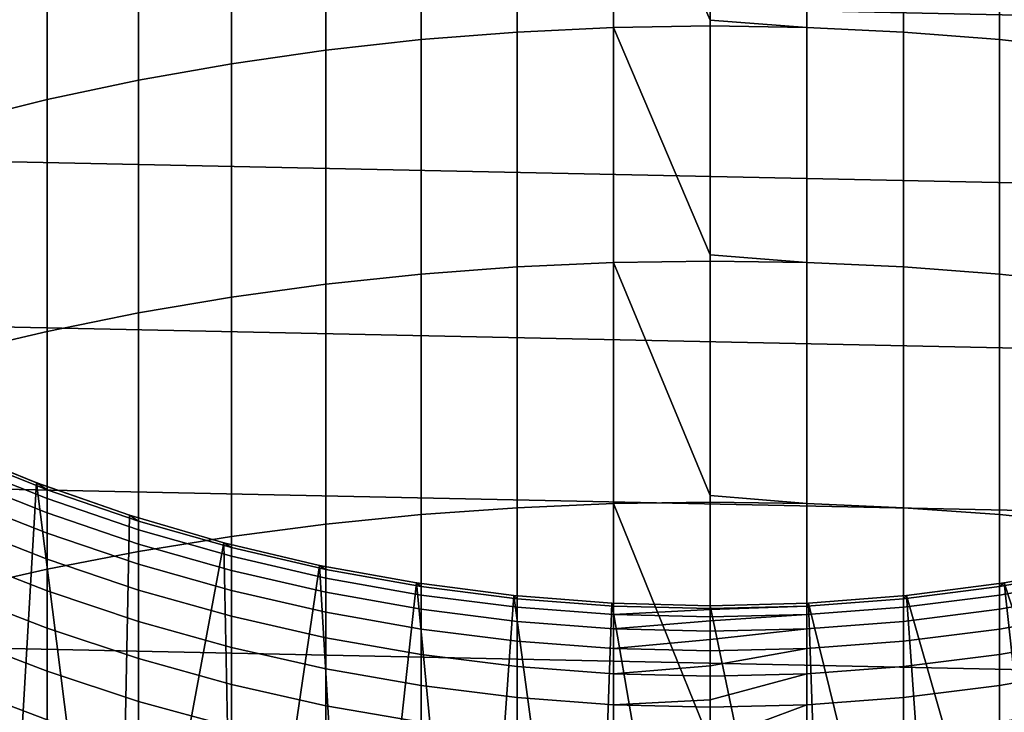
# Model space of a CAD drawing. Header units: metres. Extents: x -29 to 117, y -464 to 29.
# Tile 78 of 256: x -4.7 to 2, y -13.73 to -9.01. Entities that reach past the tile are written whole.
import ezdxf

# ---------------------------------------------------------------- set-up
doc = ezdxf.new("R2010")
doc.units = ezdxf.units.M
doc.layers.add('solid_24_501_056_XXX', color=7, linetype='CONTINUOUS')

msp = doc.modelspace()

# ---------------------------------------------------------------- linework, layer by layer
at = {"layer": 'solid_24_501_056_XXX'}
for points in [[(-27.991997, -7.187365, -99.5), (27.666569, -8.352916, -99.5), (27.292519, -9.504066, -99.5), (-27.666569, -8.352916, -99.5)], [(-1.315188, -9.092814, 228.463623), (-0.658439, -9.061816, 228.502869), (-0.658439, -7.504578, 227.22847), (-1.315188, -7.53692, 227.190323)], [(0, -9.012036, 228.484787), (0, -7.493789, 227.241211), (-0.658439, -7.504578, 227.22847)], [(-0.658439, -9.061816, 228.502869), (0, -9.051475, 228.515976), (0, -9.012036, 228.484787), (-0.658439, -7.504578, 227.22847)], [(0.658439, -7.504578, 227.22847), (0, -7.493789, 227.241211), (0, -9.012036, 228.484787), (0.658439, -9.061816, 228.502869)], [(0.658439, -9.061816, 228.502869), (1.315188, -9.092814, 228.463623), (1.315188, -7.53692, 227.190323), (0.658439, -7.504578, 227.22847)], [(-1.968561, -9.14439, 228.398331), (-1.315188, -9.092814, 228.463623), (-1.315188, -7.53692, 227.190323), (-1.968561, -7.59073, 227.126862)], [(1.315188, -9.092814, 228.463623), (1.968561, -9.14439, 228.398331), (1.968561, -7.59073, 227.126862), (1.315188, -7.53692, 227.190323)], [(-2.616881, -9.216411, 228.307144), (-1.968561, -9.14439, 228.398331), (-1.968561, -7.59073, 227.126862), (-2.616881, -7.665872, 227.038223)], [(1.968561, -9.14439, 228.398331), (2.616881, -9.216411, 228.307144), (2.616881, -7.665872, 227.038223), (1.968561, -7.59073, 227.126862)], [(-3.258483, -9.308691, 228.190292), (-2.616881, -9.216411, 228.307144), (-2.616881, -7.665872, 227.038223), (-3.258483, -7.76215, 226.924652)], [(-3.891721, -9.420994, 228.048111), (-3.258483, -9.308691, 228.190292), (-3.258483, -7.76215, 226.924652), (-3.891721, -7.87932, 226.786438)], [(-4.514968, -9.553032, 227.88092), (-3.891721, -9.420994, 228.048111), (-3.891721, -7.87932, 226.786438), (-4.514968, -8.017079, 226.623947)], [(-5.126626, -9.704466, 227.689194), (-4.514968, -9.553032, 227.88092), (-4.514968, -8.017079, 226.623947), (-5.126626, -8.175075, 226.437576)], [(-27.666569, -8.352916, -99.5), (27.292519, -9.504066, -99.5), (26.870518, -10.63886, -99.5), (-27.292519, -9.504066, -99.5)], [(0.658439, -9.061816, 228.502869), (0, -9.012036, 228.484787), (0, -9.051475, 228.515976)], [(-1.968561, -10.741232, 229.615128), (-1.315188, -10.691954, 229.682175), (-1.315188, -9.092814, 228.463623), (-1.968561, -9.14439, 228.398331)], [(-1.315188, -10.691954, 229.682175), (-0.658439, -10.662335, 229.722473), (-0.658439, -9.061816, 228.502869), (-1.315188, -9.092814, 228.463623)], [(0, -10.610339, 229.704941), (0, -9.051475, 228.515976), (-0.658439, -9.061816, 228.502869)], [(-0.658439, -10.662335, 229.722473), (0, -10.652454, 229.735916), (0, -10.610339, 229.704941), (-0.658439, -9.061816, 228.502869)], [(0.658439, -9.061816, 228.502869), (0, -9.051475, 228.515976), (0, -10.610339, 229.704941), (0.658439, -10.662335, 229.722473)], [(0.658439, -10.662335, 229.722473), (1.315188, -10.691954, 229.682175), (1.315188, -9.092814, 228.463623), (0.658439, -9.061816, 228.502869)], [(1.315188, -10.691954, 229.682175), (1.968561, -10.741232, 229.615128), (1.968561, -9.14439, 228.398331), (1.315188, -9.092814, 228.463623)], [(-2.616881, -10.810045, 229.521484), (-1.968561, -10.741232, 229.615128), (-1.968561, -9.14439, 228.398331), (-2.616881, -9.216411, 228.307144)], [(1.968561, -10.741232, 229.615128), (2.616881, -10.810045, 229.521484), (2.616881, -9.216411, 228.307144), (1.968561, -9.14439, 228.398331)], [(-3.258483, -10.898215, 229.40152), (-2.616881, -10.810045, 229.521484), (-2.616881, -9.216411, 228.307144), (-3.258483, -9.308691, 228.190292)], [(-3.891721, -11.005517, 229.255508), (-3.258483, -10.898215, 229.40152), (-3.258483, -9.308691, 228.190292), (-3.891721, -9.420994, 228.048111)], [(-4.514968, -11.131675, 229.083847), (-3.891721, -11.005517, 229.255508), (-3.891721, -9.420994, 228.048111), (-4.514968, -9.553032, 227.88092)], [(-27.292519, -9.504066, -99.5), (26.870518, -10.63886, -99.5), (26.401428, -11.754766, -99.5), (-26.870518, -10.63886, -99.5)], [(-5.126626, -11.276364, 228.886978), (-4.514968, -11.131675, 229.083847), (-4.514968, -9.553032, 227.88092), (-5.126626, -9.704466, 227.689194)], [(-26.870518, -10.63886, -99.5), (26.401428, -11.754766, -99.5), (25.886116, -12.849844, -99.5), (-26.401428, -11.754766, -99.5)], [(0, -12.249976, 230.868942), (0, -10.652454, 229.735916), (-0.658439, -10.662335, 229.722473)], [(0.658439, -10.662335, 229.722473), (0, -10.610339, 229.704941), (0, -10.652454, 229.735916)], [(0.658439, -10.662335, 229.722473), (0, -10.652454, 229.735916), (0, -12.249976, 230.868942), (0.658439, -12.30421, 230.885803)], [(-1.968561, -12.379333, 230.775772), (-1.315188, -12.332411, 230.844498), (-1.315188, -10.691954, 229.682175), (-1.968561, -10.741232, 229.615128)], [(-1.315188, -12.332411, 230.844498), (-0.658439, -12.30421, 230.885803), (-0.658439, -10.662335, 229.722473), (-1.315188, -10.691954, 229.682175)], [(-0.658439, -12.30421, 230.885803), (0, -12.294801, 230.899582), (0, -12.249976, 230.868942), (-0.658439, -10.662335, 229.722473)], [(0.658439, -12.30421, 230.885803), (1.315188, -12.332411, 230.844498), (1.315188, -10.691954, 229.682175), (0.658439, -10.662335, 229.722473)], [(1.315188, -12.332411, 230.844498), (1.968561, -12.379333, 230.775772), (1.968561, -10.741232, 229.615128), (1.315188, -10.691954, 229.682175)], [(-2.616881, -12.444856, 230.67981), (-1.968561, -12.379333, 230.775772), (-1.968561, -10.741232, 229.615128), (-2.616881, -10.810045, 229.521484)], [(1.968561, -12.379333, 230.775772), (2.616881, -12.444856, 230.67981), (2.616881, -10.810045, 229.521484), (1.968561, -10.741232, 229.615128)], [(-3.258483, -12.528811, 230.556854), (-2.616881, -12.444856, 230.67981), (-2.616881, -10.810045, 229.521484), (-3.258483, -10.898215, 229.40152)], [(-3.891721, -12.630981, 230.407211), (-3.258483, -12.528811, 230.556854), (-3.258483, -10.898215, 229.40152), (-3.891721, -11.005517, 229.255508)], [(-4.514968, -12.751107, 230.231277), (-3.891721, -12.630981, 230.407211), (-3.891721, -11.005517, 229.255508), (-4.514968, -11.131675, 229.083847)], [(-5.126626, -12.888879, 230.02951), (-4.514968, -12.751107, 230.231277), (-4.514968, -11.131675, 229.083847), (-5.126626, -11.276364, 228.886978)], [(-26.401428, -11.754766, -99.5), (25.886116, -12.849844, -99.5), (25.325327, -13.922554, -99.5), (-25.886116, -12.849844, -99.5)], [(-5.205845, -11.912134, 154.5), (-4.585852, -12.164283, 154.5), (-4.585777, -12.164319, 183), (-5.205901, -11.91212, 183)], [(-4.514968, -12.210495, 184.137299), (-5.126626, -11.966315, 184.145767), (-5.205901, -11.91212, 183), (-4.585777, -12.164319, 183)], [(-5.040881, -13.869714, 154.5), (-4.693307, -13.991155, 154.5), (-4.585852, -12.164283, 154.5), (-5.205845, -11.912134, 154.5)], [(-4.514968, -12.269702, 185.274353), (-5.126626, -12.025964, 185.29129), (-5.126626, -11.966315, 184.145767), (-4.514968, -12.210495, 184.137299)], [(-4.514968, -12.368328, 186.408676), (-5.126626, -12.125324, 186.434052), (-5.126626, -12.025964, 185.29129), (-4.514968, -12.269702, 185.274353)], [(-4.514968, -12.506253, 187.538895), (-5.126626, -12.264277, 187.572693), (-5.126626, -12.125324, 186.434052), (-4.514968, -12.368328, 186.408676)], [(-4.693307, -13.991155, 154.5), (-4.342943, -14.103848, 154.5), (-4.585852, -12.164283, 154.5)], [(-4.585852, -12.164283, 154.5), (-3.953465, -12.384269, 154.5), (-3.953493, -12.38426, 183), (-4.585777, -12.164319, 183)], [(-4.342943, -14.103848, 154.5), (-3.989712, -14.207791, 154.5), (-3.953465, -12.384269, 154.5), (-4.585852, -12.164283, 154.5)], [(-3.891721, -12.4234, 184.129913), (-4.514968, -12.210495, 184.137299), (-4.585777, -12.164319, 183), (-3.953493, -12.38426, 183)], [(-4.514968, -12.683312, 188.663635), (-5.126626, -12.442655, 188.705811), (-5.126626, -12.264277, 187.572693), (-4.514968, -12.506253, 187.538895)], [(-3.891721, -12.482223, 185.259583), (-4.514968, -12.269702, 185.274353), (-4.514968, -12.210495, 184.137299), (-3.891721, -12.4234, 184.129913)], [(0.658439, -12.30421, 230.885803), (0, -12.249976, 230.868942), (0, -12.294801, 230.899582)], [(-3.891721, -12.580208, 186.386536), (-4.514968, -12.368328, 186.408676), (-4.514968, -12.269702, 185.274353), (-3.891721, -12.482223, 185.259583)], [(-1.968561, -14.056721, 231.878891), (-1.315188, -14.012212, 231.949203), (-1.315188, -12.332411, 230.844498), (-1.968561, -12.379333, 230.775772)], [(-1.315188, -14.012212, 231.949203), (-0.658439, -13.98546, 231.991455), (-0.658439, -12.30421, 230.885803), (-1.315188, -12.332411, 230.844498)], [(0, -13.928976, 231.975418), (0, -12.294801, 230.899582), (-0.658439, -12.30421, 230.885803)], [(-0.658439, -13.98546, 231.991455), (0, -13.976535, 232.005554), (0, -13.928976, 231.975418), (-0.658439, -12.30421, 230.885803)], [(0.658439, -12.30421, 230.885803), (0, -12.294801, 230.899582), (0, -13.928976, 231.975418), (0.658439, -13.98546, 231.991455)], [(0.658439, -13.98546, 231.991455), (1.315188, -14.012212, 231.949203), (1.315188, -12.332411, 230.844498), (0.658439, -12.30421, 230.885803)], [(1.315188, -14.012212, 231.949203), (1.968561, -14.056721, 231.878891), (1.968561, -12.379333, 230.775772), (1.315188, -12.332411, 230.844498)], [(-3.891721, -12.717237, 187.509415), (-4.514968, -12.506253, 187.538895), (-4.514968, -12.368328, 186.408676), (-3.891721, -12.580208, 186.386536)], [(-3.989712, -14.207791, 154.5), (-3.633691, -14.302987, 154.5), (-3.310662, -12.571368, 154.5), (-3.953465, -12.384269, 154.5)], [(-3.953465, -12.384269, 154.5), (-3.310662, -12.571368, 154.5), (-3.310724, -12.571361, 183), (-3.953493, -12.38426, 183)], [(-3.258483, -12.604483, 184.123627), (-3.891721, -12.4234, 184.129913), (-3.953493, -12.38426, 183), (-3.310724, -12.571361, 183)], [(-2.616881, -14.118875, 231.780716), (-1.968561, -14.056721, 231.878891), (-1.968561, -12.379333, 230.775772), (-2.616881, -12.444856, 230.67981)], [(1.968561, -14.056721, 231.878891), (2.616881, -14.118875, 231.780716), (2.616881, -12.444856, 230.67981), (1.968561, -12.379333, 230.775772)], [(-4.514968, -12.899292, 189.78157), (-5.126626, -12.660242, 189.832062), (-5.126626, -12.442655, 188.705811), (-4.514968, -12.683312, 188.663635)], [(-3.258483, -12.662979, 185.247025), (-3.891721, -12.482223, 185.259583), (-3.891721, -12.4234, 184.129913), (-3.258483, -12.604483, 184.123627)], [(-3.258483, -14.198512, 231.654922), (-2.616881, -14.118875, 231.780716), (-2.616881, -12.444856, 230.67981), (-3.258483, -12.528811, 230.556854)], [(-3.891721, -12.893147, 188.626862), (-4.514968, -12.683312, 188.663635), (-4.514968, -12.506253, 187.538895), (-3.891721, -12.717237, 187.509415)], [(-3.258483, -12.76042, 186.367722), (-3.891721, -12.580208, 186.386536), (-3.891721, -12.482223, 185.259583), (-3.258483, -12.662979, 185.247025)], [(-3.891721, -14.295429, 231.501816), (-3.258483, -14.198512, 231.654922), (-3.258483, -12.528811, 230.556854), (-3.891721, -12.630981, 230.407211)], [(-3.258483, -12.896688, 187.484344), (-3.891721, -12.717237, 187.509415), (-3.891721, -12.580208, 186.386536), (-3.258483, -12.76042, 186.367722)], [(-3.633691, -14.302987, 154.5), (-3.275701, -14.389213, 154.5), (-3.310662, -12.571368, 154.5)], [(-3.310662, -12.571368, 154.5), (-2.659252, -12.725101, 154.5), (-2.659177, -12.725124, 183), (-3.310724, -12.571361, 183)], [(-2.616881, -12.753281, 184.118469), (-3.258483, -12.604483, 184.123627), (-3.310724, -12.571361, 183), (-2.659177, -12.725124, 183)], [(-3.275701, -14.389213, 154.5), (-2.915715, -14.466436, 154.5), (-2.659252, -12.725101, 154.5), (-3.310662, -12.571368, 154.5)], [(-4.514968, -13.153932, 190.891327), (-5.126626, -12.916779, 190.950089), (-5.126626, -12.660242, 189.832062), (-4.514968, -12.899292, 189.78157)], [(-4.514968, -14.409378, 231.321823), (-3.891721, -14.295429, 231.501816), (-3.891721, -12.630981, 230.407211), (-4.514968, -12.751107, 230.231277)], [(-2.616881, -12.811507, 185.23671), (-3.258483, -12.662979, 185.247025), (-3.258483, -12.604483, 184.123627), (-2.616881, -12.753281, 184.118469)], [(-2.616881, -12.908501, 186.352249), (-3.258483, -12.76042, 186.367722), (-3.258483, -12.662979, 185.247025), (-2.616881, -12.811507, 185.23671)], [(-3.891721, -13.107724, 189.737534), (-4.514968, -12.899292, 189.78157), (-4.514968, -12.683312, 188.663635), (-3.891721, -12.893147, 188.626862)], [(-3.258483, -13.071619, 188.595581), (-3.891721, -12.893147, 188.626862), (-3.891721, -12.717237, 187.509415), (-3.258483, -12.896688, 187.484344)], [(-2.915715, -14.466436, 154.5), (-2.55376, -14.53469, 154.5), (-2.659252, -12.725101, 154.5)], [(-2.659252, -12.725101, 154.5), (-2.000562, -12.845145, 154.5), (-2.000577, -12.845142, 183), (-2.659177, -12.725124, 183)], [(-2.55376, -14.53469, 154.5), (-2.190735, -14.593845, 154.5), (-2.000562, -12.845145, 154.5), (-2.659252, -12.725101, 154.5)], [(-1.968561, -12.86941, 184.114441), (-2.616881, -12.753281, 184.118469), (-2.659177, -12.725124, 183), (-2.000577, -12.845142, 183)], [(1.968561, -12.86941, 184.114441), (2.000577, -12.845142, 183), (2.659177, -12.725124, 183), (2.616881, -12.753281, 184.118469)], [(2.000562, -12.845145, 154.5), (2.659252, -12.725101, 154.5), (2.659177, -12.725124, 183), (2.000577, -12.845142, 183)], [(2.915742, -14.466432, 154.5), (2.659252, -12.725101, 154.5), (2.000562, -12.845145, 154.5), (2.553788, -14.534685, 154.5)], [(-5.126626, -14.540065, 231.115387), (-4.514968, -14.409378, 231.321823), (-4.514968, -12.751107, 230.231277), (-5.126626, -12.888879, 230.02951)], [(-2.616881, -13.044143, 187.463745), (-3.258483, -12.896688, 187.484344), (-3.258483, -12.76042, 186.367722), (-2.616881, -12.908501, 186.352249)], [(-1.968561, -12.927426, 185.228653), (-2.616881, -12.811507, 185.23671), (-2.616881, -12.753281, 184.118469), (-1.968561, -12.86941, 184.114441)], [(2.616881, -12.811507, 185.23671), (1.968561, -12.927426, 185.228653), (1.968561, -12.86941, 184.114441), (2.616881, -12.753281, 184.118469)], [(-25.886116, -12.849844, -99.5), (25.325327, -13.922554, -99.5), (24.71983, -14.971294, -99.5), (-25.325327, -13.922554, -99.5)], [(-1.968561, -13.024071, 186.340179), (-2.616881, -12.908501, 186.352249), (-2.616881, -12.811507, 185.23671), (-1.968561, -12.927426, 185.228653)], [(-2.190735, -14.593845, 154.5), (-1.826637, -14.643864, 154.5), (-2.000562, -12.845145, 154.5)], [(-2.000562, -12.845145, 154.5), (-1.336604, -12.931097, 154.5), (-1.336673, -12.931098, 183), (-2.000577, -12.845142, 183)], [(-1.315188, -12.952572, 184.111557), (-1.968561, -12.86941, 184.114441), (-2.000577, -12.845142, 183), (-1.336673, -12.931098, 183)], [(-1.826637, -14.643864, 154.5), (-1.461468, -14.684784, 154.5), (-1.336604, -12.931097, 154.5), (-2.000562, -12.845145, 154.5)], [(-1.315188, -13.01044, 185.222885), (-1.968561, -12.927426, 185.228653), (-1.968561, -12.86941, 184.114441), (-1.315188, -12.952572, 184.111557)], [(1.315188, -12.952572, 184.111557), (1.336673, -12.931098, 183), (2.000577, -12.845142, 183), (1.968561, -12.86941, 184.114441)], [(1.968561, -12.927426, 185.228653), (1.315188, -13.01044, 185.222885), (1.315188, -12.952572, 184.111557), (1.968561, -12.86941, 184.114441)], [(1.336604, -12.931097, 154.5), (2.000562, -12.845145, 154.5), (2.000577, -12.845142, 183), (1.336673, -12.931098, 183)], [(2.190762, -14.593842, 154.5), (2.000562, -12.845145, 154.5), (1.336604, -12.931097, 154.5), (1.826663, -14.643861, 154.5)], [(2.616881, -12.908501, 186.352249), (1.968561, -13.024071, 186.340179), (1.968561, -12.927426, 185.228653), (2.616881, -12.811507, 185.23671)], [(2.190762, -14.593842, 154.5), (2.553788, -14.534685, 154.5), (2.000562, -12.845145, 154.5)], [(-4.514968, -13.446925, 191.991577), (-5.126626, -13.211953, 192.058548), (-5.126626, -12.916779, 190.950089), (-4.514968, -13.153932, 190.891327)], [(-3.891721, -13.36071, 190.840088), (-4.514968, -13.153932, 190.891327), (-4.514968, -12.899292, 189.78157), (-3.891721, -13.107724, 189.737534)], [(-3.258483, -13.285004, 189.700073), (-3.891721, -13.107724, 189.737534), (-3.891721, -12.893147, 188.626862), (-3.258483, -13.071619, 188.595581)], [(-2.616881, -13.21827, 188.569885), (-3.258483, -13.071619, 188.595581), (-3.258483, -12.896688, 187.484344), (-2.616881, -13.044143, 187.463745)], [(-1.968561, -13.159225, 187.447678), (-2.616881, -13.044143, 187.463745), (-2.616881, -12.908501, 186.352249), (-1.968561, -13.024071, 186.340179)], [(-1.315188, -13.106833, 186.331528), (-1.968561, -13.024071, 186.340179), (-1.968561, -12.927426, 185.228653), (-1.315188, -13.01044, 185.222885)], [(-1.461468, -14.684784, 154.5), (-1.09613, -14.716595, 154.5), (-1.336604, -12.931097, 154.5)], [(-1.336604, -12.931097, 154.5), (-0.669508, -12.982743, 154.5), (-0.669224, -12.982763, 183), (-1.336673, -12.931098, 183)], [(-0.658439, -13.002556, 184.109818), (-1.315188, -12.952572, 184.111557), (-1.336673, -12.931098, 183), (-0.669224, -12.982763, 183)], [(-1.09613, -14.716595, 154.5), (-0.730923, -14.739292, 154.5), (-0.669508, -12.982743, 154.5), (-1.336604, -12.931097, 154.5)], [(0.658439, -13.002556, 184.109818), (0.669224, -12.982763, 183), (1.336673, -12.931098, 183), (1.315188, -12.952572, 184.111557)], [(0.669508, -12.982743, 154.5), (1.336604, -12.931097, 154.5), (1.336673, -12.931098, 183), (0.669224, -12.982763, 183)], [(1.461492, -14.684782, 154.5), (1.336604, -12.931097, 154.5), (0.669508, -12.982743, 154.5), (1.09615, -14.716593, 154.5)], [(1.968561, -13.024071, 186.340179), (1.315188, -13.106833, 186.331528), (1.315188, -13.01044, 185.222885), (1.968561, -12.927426, 185.228653)], [(1.461492, -14.684782, 154.5), (1.826663, -14.643861, 154.5), (1.336604, -12.931097, 154.5)], [(2.616881, -13.044143, 187.463745), (1.968561, -13.159225, 187.447678), (1.968561, -13.024071, 186.340179), (2.616881, -12.908501, 186.352249)], [(-0.658439, -13.060332, 185.219406), (-1.315188, -13.01044, 185.222885), (-1.315188, -12.952572, 184.111557), (-0.658439, -13.002556, 184.109818)], [(-0.730923, -14.739292, 154.5), (-0.365546, -14.75288, 154.5), (-0.669508, -12.982743, 154.5)], [(-0.669508, -12.982743, 154.5), (0, -13, 154.5), (0, -13, 183), (-0.669224, -12.982763, 183)], [(-0.365546, -14.75288, 154.5), (0, -14.75736, 154.5), (0, -13, 154.5), (-0.669508, -12.982743, 154.5)], [(0, -13.019231, 184.109238), (-0.658439, -13.002556, 184.109818), (-0.669224, -12.982763, 183), (0, -13, 183)], [(0, -13.025709, 184.282471), (-0.658439, -13.060332, 185.219406), (-0.658439, -13.002556, 184.109818), (0, -13.019231, 184.109238)], [(0.669224, -12.982763, 183), (0, -13, 183), (0, -13, 154.5), (0.669508, -12.982743, 154.5)], [(0.730938, -14.739291, 154.5), (0.669508, -12.982743, 154.5), (0, -13, 154.5), (0.365554, -14.75288, 154.5)], [(0.658439, -13.002556, 184.109818), (0, -13.019231, 184.109238), (0, -13, 183), (0.669224, -12.982763, 183)], [(0, -14.75736, 154.5), (0.365554, -14.75288, 154.5), (0, -13, 154.5)], [(0.658439, -13.002556, 184.109818), (0, -13.025709, 184.282471), (0, -13.019231, 184.109238)], [(0.658439, -13.060332, 185.219406), (0, -13.076978, 185.218262), (0, -13.025709, 184.282471), (0.658439, -13.002556, 184.109818)], [(1.315188, -13.01044, 185.222885), (0.658439, -13.060332, 185.219406), (0.658439, -13.002556, 184.109818), (1.315188, -12.952572, 184.111557)], [(0.730938, -14.739291, 154.5), (1.09615, -14.716593, 154.5), (0.669508, -12.982743, 154.5)], [(-1.968561, -13.332726, 188.54982), (-2.616881, -13.21827, 188.569885), (-2.616881, -13.044143, 187.463745), (-1.968561, -13.159225, 187.447678)], [(-1.315188, -13.241637, 187.436172), (-1.968561, -13.159225, 187.447678), (-1.968561, -13.024071, 186.340179), (-1.315188, -13.106833, 186.331528)], [(-0.658439, -13.156576, 186.32634), (-1.315188, -13.106833, 186.331528), (-1.315188, -13.01044, 185.222885), (-0.658439, -13.060332, 185.219406)], [(0, -13.025709, 184.282471), (0, -13.076978, 185.218262), (-0.658439, -13.060332, 185.219406)], [(0, -13.102797, 185.562881), (-0.658439, -13.156576, 186.32634), (-0.658439, -13.060332, 185.219406), (0, -13.076978, 185.218262)], [(0.658439, -13.060332, 185.219406), (0, -13.102797, 185.562881), (0, -13.076978, 185.218262)], [(0.658439, -13.156576, 186.32634), (0, -13.173171, 186.3246), (0, -13.102797, 185.562881), (0.658439, -13.060332, 185.219406)], [(1.315188, -13.106833, 186.331528), (0.658439, -13.156576, 186.32634), (0.658439, -13.060332, 185.219406), (1.315188, -13.01044, 185.222885)], [(1.968561, -13.159225, 187.447678), (1.315188, -13.241637, 187.436172), (1.315188, -13.106833, 186.331528), (1.968561, -13.024071, 186.340179)], [(2.616881, -13.21827, 188.569885), (1.968561, -13.332726, 188.54982), (1.968561, -13.159225, 187.447678), (2.616881, -13.044143, 187.463745)], [(-3.258483, -13.536584, 190.796509), (-3.891721, -13.36071, 190.840088), (-3.891721, -13.107724, 189.737534), (-3.258483, -13.285004, 189.700073)], [(-2.616881, -13.430676, 189.669312), (-3.258483, -13.285004, 189.700073), (-3.258483, -13.071619, 188.595581), (-2.616881, -13.21827, 188.569885)], [(-0.658439, -13.29117, 187.429245), (-1.315188, -13.241637, 187.436172), (-1.315188, -13.106833, 186.331528), (-0.658439, -13.156576, 186.32634)], [(0, -13.102797, 185.562881), (0, -13.173171, 186.3246), (-0.658439, -13.156576, 186.32634)], [(1.315188, -13.241637, 187.436172), (0.658439, -13.29117, 187.429245), (0.658439, -13.156576, 186.32634), (1.315188, -13.106833, 186.331528)], [(-3.891721, -13.651801, 191.933197), (-4.514968, -13.446925, 191.991577), (-4.514968, -13.153932, 190.891327), (-3.891721, -13.36071, 190.840088)], [(-1.315188, -13.414689, 188.535461), (-1.968561, -13.332726, 188.54982), (-1.968561, -13.159225, 187.447678), (-1.315188, -13.241637, 187.436172)], [(0, -13.231136, 186.839188), (-0.658439, -13.29117, 187.429245), (-0.658439, -13.156576, 186.32634), (0, -13.173171, 186.3246)], [(0.658439, -13.156576, 186.32634), (0, -13.231136, 186.839188), (0, -13.173171, 186.3246)], [(0.658439, -13.29117, 187.429245), (0, -13.307694, 187.426941), (0, -13.231136, 186.839188), (0.658439, -13.156576, 186.32634)], [(1.968561, -13.332726, 188.54982), (1.315188, -13.414689, 188.535461), (1.315188, -13.241637, 187.436172), (1.968561, -13.159225, 187.447678)], [(-4.514968, -13.77792, 193.081009), (-5.126626, -13.545412, 193.156082), (-5.126626, -13.211953, 192.058548), (-4.514968, -13.446925, 191.991577)], [(-1.968561, -13.544365, 189.645294), (-2.616881, -13.430676, 189.669312), (-2.616881, -13.21827, 188.569885), (-1.968561, -13.332726, 188.54982)], [(-0.658439, -13.463952, 188.526825), (-1.315188, -13.414689, 188.535461), (-1.315188, -13.241637, 187.436172), (-0.658439, -13.29117, 187.429245)], [(0, -13.231136, 186.839188), (0, -13.307694, 187.426941), (-0.658439, -13.29117, 187.429245)], [(1.315188, -13.414689, 188.535461), (0.658439, -13.463952, 188.526825), (0.658439, -13.29117, 187.429245), (1.315188, -13.241637, 187.436172)], [(2.616881, -13.430676, 189.669312), (1.968561, -13.544365, 189.645294), (1.968561, -13.332726, 188.54982), (2.616881, -13.21827, 188.569885)], [(-2.616881, -13.6811, 190.760696), (-3.258483, -13.536584, 190.796509), (-3.258483, -13.285004, 189.700073), (-2.616881, -13.430676, 189.669312)], [(-1.315188, -13.625781, 189.628082), (-1.968561, -13.544365, 189.645294), (-1.968561, -13.332726, 188.54982), (-1.315188, -13.414689, 188.535461)], [(0, -13.410524, 188.109314), (-0.658439, -13.463952, 188.526825), (-0.658439, -13.29117, 187.429245), (0, -13.307694, 187.426941)], [(0.658439, -13.29117, 187.429245), (0, -13.410524, 188.109314), (0, -13.307694, 187.426941)], [(0.658439, -13.463952, 188.526825), (0, -13.480387, 188.523941), (0, -13.410524, 188.109314), (0.658439, -13.29117, 187.429245)], [(1.968561, -13.544365, 189.645294), (1.315188, -13.625781, 189.628082), (1.315188, -13.414689, 188.535461), (1.968561, -13.332726, 188.54982)], [(-3.258483, -13.826056, 191.883545), (-3.891721, -13.651801, 191.933197), (-3.891721, -13.36071, 190.840088), (-3.258483, -13.536584, 190.796509)], [(-3.891721, -13.980646, 193.015549), (-4.514968, -13.77792, 193.081009), (-4.514968, -13.446925, 191.991577), (-3.891721, -13.651801, 191.933197)], [(-1.968561, -13.793887, 190.732742), (-2.616881, -13.6811, 190.760696), (-2.616881, -13.430676, 189.669312), (-1.968561, -13.544365, 189.645294)], [(-0.658439, -13.674714, 189.617752), (-1.315188, -13.625781, 189.628082), (-1.315188, -13.414689, 188.535461), (-0.658439, -13.463952, 188.526825)], [(0, -13.410524, 188.109314), (0, -13.480387, 188.523941), (-0.658439, -13.463952, 188.526825)], [(0, -13.640671, 189.371216), (-0.658439, -13.674714, 189.617752), (-0.658439, -13.463952, 188.526825), (0, -13.480387, 188.523941)], [(0.658439, -13.463952, 188.526825), (0, -13.640671, 189.371216), (0, -13.480387, 188.523941)], [(0.658439, -13.674714, 189.617752), (0, -13.691039, 189.614304), (0, -13.640671, 189.371216), (0.658439, -13.463952, 188.526825)], [(1.315188, -13.625781, 189.628082), (0.658439, -13.674714, 189.617752), (0.658439, -13.463952, 188.526825), (1.315188, -13.414689, 188.535461)], [(2.616881, -13.6811, 190.760696), (1.968561, -13.793887, 190.732742), (1.968561, -13.544365, 189.645294), (2.616881, -13.430676, 189.669312)], [(-2.616881, -13.969243, 191.842743), (-3.258483, -13.826056, 191.883545), (-3.258483, -13.536584, 190.796509), (-2.616881, -13.6811, 190.760696)], [(-4.514968, -14.146516, 194.158295), (-5.126626, -13.916754, 194.241394), (-5.126626, -13.545412, 193.156082), (-4.514968, -13.77792, 193.081009)], [(-1.315188, -13.874658, 190.712738), (-1.968561, -13.793887, 190.732742), (-1.968561, -13.544365, 189.645294), (-1.315188, -13.625781, 189.628082)], [(1.968561, -13.793887, 190.732742), (1.315188, -13.874658, 190.712738), (1.315188, -13.625781, 189.628082), (1.968561, -13.544365, 189.645294)], [(-3.258483, -14.153073, 192.959885), (-3.891721, -13.980646, 193.015549), (-3.891721, -13.651801, 191.933197), (-3.258483, -13.826056, 191.883545)], [(-0.658439, -13.923203, 190.700699), (-1.315188, -13.874658, 190.712738), (-1.315188, -13.625781, 189.628082), (-0.658439, -13.674714, 189.617752)], [(0, -13.640671, 189.371216), (0, -13.691039, 189.614304), (-0.658439, -13.674714, 189.617752)], [(1.315188, -13.874658, 190.712738), (0.658439, -13.923203, 190.700699), (0.658439, -13.674714, 189.617752), (1.315188, -13.625781, 189.628082)], [(-1.968561, -14.080993, 191.810898), (-2.616881, -13.969243, 191.842743), (-2.616881, -13.6811, 190.760696), (-1.968561, -13.793887, 190.732742)], [(0, -13.921206, 190.622894), (-0.658439, -13.923203, 190.700699), (-0.658439, -13.674714, 189.617752), (0, -13.691039, 189.614304)], [(0.658439, -13.674714, 189.617752), (0, -13.921206, 190.622894), (0, -13.691039, 189.614304)], [(0.658439, -13.923203, 190.700699), (0, -13.939399, 190.696686), (0, -13.921206, 190.622894), (0.658439, -13.674714, 189.617752)], [(2.616881, -13.969243, 191.842743), (1.968561, -14.080993, 191.810898), (1.968561, -13.793887, 190.732742), (2.616881, -13.6811, 190.760696)]]:
    msp.add_3dface(points, dxfattribs=at)

doc.saveas('drawing.dxf')
